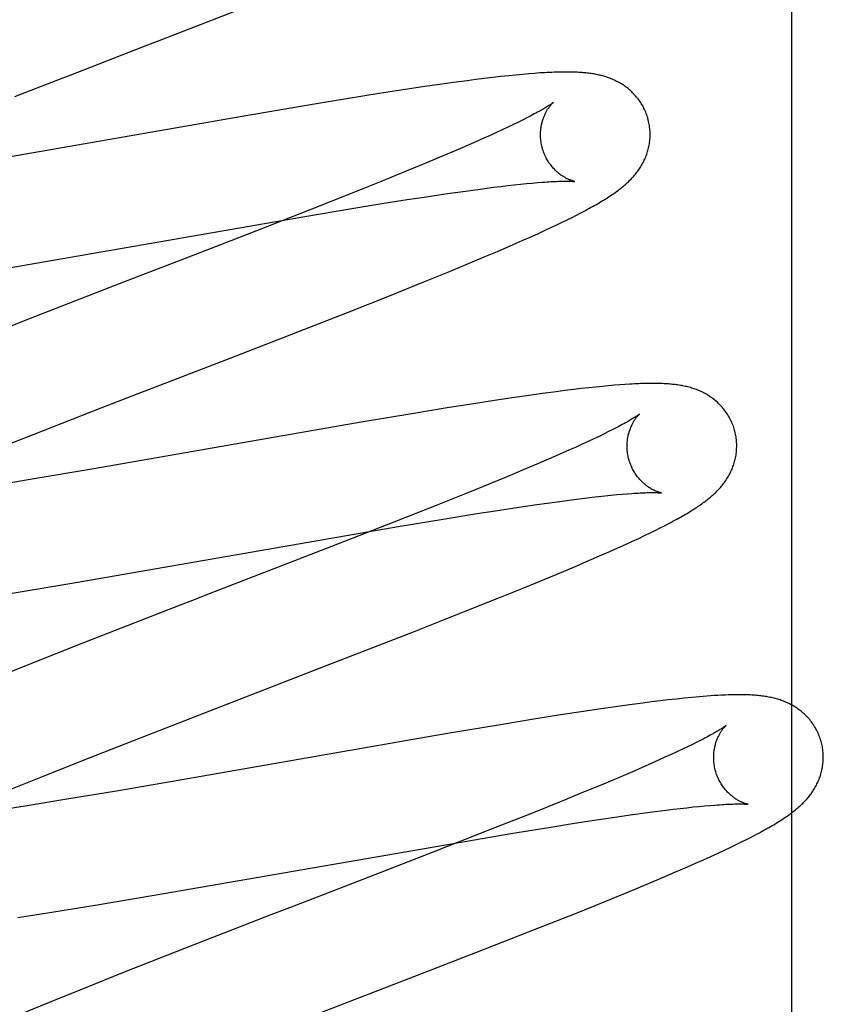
# Model space of a CAD drawing. Header units: inches. Extents: x 0 to 214, y 0 to 139.
# Tile 65 of 147: x 65.825 to 65.972, y 68.688 to 68.868. Entities that reach past the tile are written whole.
import ezdxf

# ---------------------------------------------------------------- set-up
doc = ezdxf.new("R2010")
doc.units = ezdxf.units.IN
doc.header["$LTSCALE"] = 11.786071
doc.header["$MEASUREMENT"] = 0
doc.linetypes.add('HIDDEN', pattern=[0.2, 0.1, -0.1])
doc.layers.add('DEFAULT_2', color=8, linetype='HIDDEN')
doc.layers.add('MAIN_OR_RIGHT_DOOR_ASSEMBLY', color=7, linetype='CONTINUOUS')

msp = doc.modelspace()

# ---------------------------------------------------------------- linework, layer by layer
at = {"layer": 'DEFAULT_2', "color": 8, "linetype": 'HIDDEN'}
for p, q in [((65.84807, 68.86287), (65.85138, 68.86415)), ((65.83466, 68.85769), (65.84807, 68.86287)), ((65.91936, 68.85799), (65.91831, 68.8579)), ((65.82455, 68.85377), (65.83241, 68.85682)), ((65.83241, 68.85682), (65.83466, 68.85769)), ((65.90458, 68.85632), (65.90202, 68.85596)), ((65.90705, 68.85665), (65.90458, 68.85632)), ((65.90864, 68.85686), (65.90705, 68.85665)), ((65.9102, 68.85705), (65.90864, 68.85686)), ((65.91173, 68.85724), (65.9102, 68.85705)), ((65.91323, 68.85741), (65.91173, 68.85724)), ((65.91466, 68.85756), (65.91323, 68.85741)), ((65.91597, 68.85769), (65.91466, 68.85756)), ((65.91719, 68.85781), (65.91597, 68.85769)), ((65.91831, 68.8579), (65.91719, 68.85781)), ((65.89574, 68.85503), (65.891, 68.8543)), ((65.89938, 68.85558), (65.89574, 68.85503)), ((65.90202, 68.85596), (65.89938, 68.85558)), ((65.88504, 68.85334), (65.87775, 68.85213)), ((65.891, 68.8543), (65.88504, 68.85334)), ((65.87775, 68.85213), (65.86569, 68.85008)), ((65.86569, 68.85008), (65.8224, 68.84253)), ((65.91633, 68.84905), (65.91543, 68.84862)), ((65.91716, 68.84947), (65.91633, 68.84905)), ((65.91794, 68.84986), (65.91716, 68.84947)), ((65.9124, 68.8472), (65.91128, 68.84668)), ((65.91347, 68.84769), (65.9124, 68.8472)), ((65.91448, 68.84816), (65.91347, 68.84769)), ((65.91543, 68.84862), (65.91448, 68.84816)), ((65.9101, 68.84616), (65.90824, 68.84533)), ((65.91128, 68.84668), (65.9101, 68.84616)), ((65.90418, 68.84357), (65.90199, 68.84264)), ((65.90627, 68.84447), (65.90418, 68.84357)), ((65.90824, 68.84533), (65.90627, 68.84447)), ((65.90199, 68.84264), (65.89891, 68.84136)), ((65.89566, 68.84002), (65.89138, 68.83827)), ((65.89891, 68.84136), (65.89566, 68.84002)), ((65.89138, 68.83827), (65.88594, 68.83609)), ((65.90538, 68.83634), (65.90767, 68.83665)), ((65.90767, 68.83665), (65.90984, 68.83694)), ((65.90984, 68.83694), (65.9119, 68.83721)), ((65.9119, 68.83721), (65.91321, 68.83737)), ((65.91321, 68.83737), (65.91446, 68.83751)), ((65.91446, 68.83751), (65.91566, 68.83765)), ((65.91566, 68.83765), (65.91679, 68.83777)), ((65.91679, 68.83777), (65.91787, 68.83788)), ((65.91787, 68.83788), (65.9189, 68.83798)), ((65.9189, 68.83798), (65.91987, 68.83806)), ((65.88594, 68.83609), (65.87823, 68.83304)), ((65.89152, 68.83423), (65.89613, 68.83496)), ((65.89613, 68.83496), (65.89965, 68.83549)), ((65.89965, 68.83549), (65.90299, 68.83599)), ((65.90299, 68.83599), (65.90538, 68.83634)), ((65.87823, 68.83304), (65.86693, 68.82862)), ((65.87744, 68.8319), (65.88568, 68.83327)), ((65.88568, 68.83327), (65.89152, 68.83423)), ((65.92781, 68.83255), (65.92855, 68.83294)), ((65.81393, 68.82089), (65.87744, 68.8319)), ((65.9244, 68.83085), (65.92533, 68.8313)), ((65.92533, 68.8313), (65.9262, 68.83173)), ((65.9262, 68.83173), (65.92703, 68.83215)), ((65.92703, 68.83215), (65.92781, 68.83255)), ((65.91993, 68.82875), (65.92118, 68.82933)), ((65.92118, 68.82933), (65.92233, 68.82986)), ((65.92233, 68.82986), (65.9234, 68.83037)), ((65.9234, 68.83037), (65.9244, 68.83085)), ((65.86693, 68.82862), (65.85833, 68.82528)), ((65.91489, 68.82651), (65.91712, 68.82749)), ((65.91712, 68.82749), (65.91857, 68.82814)), ((65.91857, 68.82814), (65.91993, 68.82875)), ((65.91259, 68.82552), (65.91489, 68.82651)), ((65.85833, 68.82528), (65.84281, 68.81928)), ((65.90687, 68.82311), (65.91019, 68.8245)), ((65.91019, 68.8245), (65.91259, 68.82552)), ((65.90341, 68.82168), (65.90687, 68.82311)), ((65.89889, 68.81984), (65.90341, 68.82168)), ((65.84281, 68.81928), (65.8271, 68.81318)), ((65.8932, 68.81756), (65.89889, 68.81984)), ((65.88523, 68.8144), (65.8932, 68.81756)), ((65.8271, 68.81318), (65.81496, 68.80841)), ((65.87042, 68.80862), (65.88523, 68.8144)), ((65.86714, 68.80735), (65.87042, 68.80862)), ((65.85042, 68.80088), (65.86383, 68.80607)), ((65.86383, 68.80607), (65.86714, 68.80735)), ((65.84705, 68.79958), (65.85042, 68.80088)), ((65.92789, 68.80049), (65.92644, 68.80032)), ((65.92926, 68.80064), (65.92789, 68.80049)), ((65.93054, 68.80078), (65.92926, 68.80064)), ((65.93174, 68.8009), (65.93054, 68.80078)), ((65.93286, 68.80101), (65.93174, 68.8009)), ((65.93392, 68.8011), (65.93286, 68.80101)), ((65.93491, 68.80118), (65.93392, 68.8011)), ((65.93584, 68.80125), (65.93491, 68.80118)), ((65.84031, 68.79697), (65.84705, 68.79958)), ((65.91568, 68.79886), (65.91207, 68.79832)), ((65.9183, 68.79924), (65.91568, 68.79886)), ((65.92083, 68.79959), (65.9183, 68.79924)), ((65.9233, 68.79992), (65.92083, 68.79959)), ((65.9249, 68.80013), (65.9233, 68.79992)), ((65.92644, 68.80032), (65.9249, 68.80013)), ((65.82812, 68.79221), (65.84031, 68.79697)), ((65.90344, 68.79697), (65.89733, 68.79597)), ((65.90831, 68.79774), (65.90344, 68.79697)), ((65.91207, 68.79832), (65.90831, 68.79774)), ((65.89733, 68.79597), (65.88772, 68.79436)), ((65.88772, 68.79436), (65.83899, 68.78588)), ((65.81844, 68.78838), (65.82812, 68.79221)), ((65.93112, 68.79178), (65.93016, 68.79132)), ((65.93203, 68.79222), (65.93112, 68.79178)), ((65.93287, 68.79264), (65.93203, 68.79222)), ((65.93365, 68.79303), (65.93287, 68.79264)), ((65.92693, 68.78983), (65.92575, 68.7893)), ((65.92806, 68.79035), (65.92693, 68.78983)), ((65.92914, 68.79084), (65.92806, 68.79035)), ((65.93016, 68.79132), (65.92914, 68.79084)), ((65.92387, 68.78847), (65.92188, 68.7876)), ((65.92575, 68.7893), (65.92387, 68.78847)), ((65.91978, 68.7867), (65.91758, 68.78577)), ((65.92188, 68.7876), (65.91978, 68.7867)), ((65.83899, 68.78588), (65.82738, 68.78389)), ((65.91448, 68.78447), (65.91121, 68.78313)), ((65.91758, 68.78577), (65.91448, 68.78447)), ((65.82738, 68.78389), (65.81835, 68.78239)), ((65.91121, 68.78313), (65.9069, 68.78137)), ((65.9069, 68.78137), (65.90143, 68.77918)), ((65.92981, 68.78067), (65.93103, 68.78081)), ((65.93103, 68.78081), (65.93219, 68.78094)), ((65.93219, 68.78094), (65.9333, 68.78105)), ((65.9333, 68.78105), (65.93434, 68.78115)), ((65.93434, 68.78115), (65.93533, 68.78124)), ((65.93533, 68.78124), (65.93625, 68.78132)), ((65.90143, 68.77918), (65.89368, 68.77611)), ((65.91651, 68.77886), (65.9198, 68.77935)), ((65.9198, 68.77935), (65.92215, 68.77968)), ((65.92215, 68.77968), (65.92439, 68.77999)), ((65.92439, 68.77999), (65.92652, 68.78027)), ((65.92652, 68.78027), (65.92854, 68.78052)), ((65.92854, 68.78052), (65.92981, 68.78067)), ((65.90269, 68.77668), (65.90847, 68.77762)), ((65.90847, 68.77762), (65.91304, 68.77834)), ((65.91304, 68.77834), (65.91651, 68.77886)), ((65.89368, 68.77611), (65.88234, 68.77168)), ((65.88366, 68.77346), (65.89451, 68.77532)), ((65.89451, 68.77532), (65.90269, 68.77668)), ((65.94225, 68.77507), (65.94307, 68.77549)), ((65.94307, 68.77549), (65.94385, 68.77589)), ((65.93836, 68.77318), (65.93944, 68.77369)), ((65.93944, 68.77369), (65.94044, 68.77418)), ((65.94044, 68.77418), (65.94137, 68.77463)), ((65.94137, 68.77463), (65.94225, 68.77507)), ((65.83568, 68.76511), (65.88366, 68.77346)), ((65.93456, 68.77144), (65.93593, 68.77206)), ((65.93593, 68.77206), (65.9372, 68.77264)), ((65.9372, 68.77264), (65.93836, 68.77318)), ((65.88234, 68.77168), (65.87261, 68.76791)), ((65.92939, 68.76917), (65.93165, 68.77015)), ((65.93165, 68.77015), (65.93312, 68.77079)), ((65.93312, 68.77079), (65.93456, 68.77144)), ((65.92461, 68.76713), (65.92705, 68.76816)), ((65.92705, 68.76816), (65.92939, 68.76917)), ((65.87261, 68.76791), (65.85925, 68.76274)), ((65.92123, 68.76573), (65.92461, 68.76713)), ((65.82407, 68.76316), (65.83568, 68.76511)), ((65.91772, 68.76429), (65.92123, 68.76573)), ((65.85925, 68.76274), (65.857, 68.76187)), ((65.91315, 68.76243), (65.91772, 68.76429)), ((65.85475, 68.761), (65.83682, 68.75401)), ((65.857, 68.76187), (65.85475, 68.761)), ((65.90643, 68.75975), (65.91315, 68.76243)), ((65.89731, 68.75615), (65.90643, 68.75975)), ((65.88122, 68.7499), (65.89731, 68.75615)), ((65.83682, 68.75401), (65.82698, 68.75012)), ((65.82698, 68.75012), (65.81955, 68.74715)), ((65.86563, 68.74387), (65.88122, 68.7499)), ((65.9391, 68.74313), (65.93665, 68.74281)), ((65.94069, 68.74334), (65.9391, 68.74313)), ((65.94224, 68.74353), (65.94069, 68.74334)), ((65.94375, 68.7437), (65.94224, 68.74353)), ((65.94523, 68.74387), (65.94375, 68.7437)), ((65.94667, 68.74402), (65.94523, 68.74387)), ((65.94807, 68.74416), (65.94667, 68.74402)), ((65.92788, 68.74154), (65.92412, 68.74096)), ((65.9315, 68.74208), (65.92788, 68.74154)), ((65.93412, 68.74245), (65.9315, 68.74208)), ((65.93665, 68.74281), (65.93412, 68.74245)), ((65.91924, 68.74018), (65.91313, 68.73918)), ((65.92412, 68.74096), (65.91924, 68.74018)), ((65.91313, 68.73918), (65.90351, 68.73756)), ((65.83802, 68.73309), (65.84889, 68.73737)), ((65.90351, 68.73756), (65.85473, 68.72907)), ((65.94897, 68.736), (65.94815, 68.73559)), ((65.94973, 68.73639), (65.94897, 68.736)), ((65.94532, 68.73424), (65.94427, 68.73375)), ((65.94632, 68.73471), (65.94532, 68.73424)), ((65.94726, 68.73516), (65.94632, 68.73471)), ((65.94815, 68.73559), (65.94726, 68.73516)), ((65.82962, 68.72975), (65.83802, 68.73309)), ((65.94199, 68.73271), (65.94077, 68.73217)), ((65.94315, 68.73324), (65.94199, 68.73271)), ((65.94427, 68.73375), (65.94315, 68.73324)), ((65.9368, 68.73044), (65.93466, 68.72952)), ((65.93884, 68.73132), (65.9368, 68.73044)), ((65.94077, 68.73217), (65.93884, 68.73132)), ((65.82356, 68.7273), (65.82962, 68.72975)), ((65.85473, 68.72907), (65.84311, 68.72709)), ((65.93466, 68.72952), (65.93163, 68.72825)), ((65.84311, 68.72709), (65.83407, 68.72559)), ((65.92843, 68.72692), (65.9242, 68.72519)), ((65.93163, 68.72825), (65.92843, 68.72692)), ((65.83407, 68.72559), (65.82644, 68.72435)), ((65.9242, 68.72519), (65.91882, 68.72302)), ((65.82644, 68.72435), (65.82015, 68.72337)), ((65.9391, 68.72305), (65.94128, 68.72334)), ((65.94128, 68.72334), (65.94335, 68.72361)), ((65.94335, 68.72361), (65.94466, 68.72377)), ((65.94466, 68.72377), (65.94592, 68.72392)), ((65.94592, 68.72392), (65.94712, 68.72405)), ((65.94712, 68.72405), (65.94826, 68.72418)), ((65.94826, 68.72418), (65.94935, 68.72429)), ((65.94935, 68.72429), (65.95038, 68.72438)), ((65.95038, 68.72438), (65.95134, 68.72447)), ((65.95796, 68.7247), (65.95832, 68.72467)), ((65.91882, 68.72302), (65.91116, 68.71999)), ((65.92664, 68.7212), (65.93107, 68.72189)), ((65.93107, 68.72189), (65.93442, 68.72239)), ((65.93442, 68.72239), (65.93681, 68.72273)), ((65.93681, 68.72273), (65.9391, 68.72305)), ((65.91116, 68.71999), (65.90097, 68.71599)), ((65.91506, 68.71933), (65.92197, 68.72046)), ((65.92197, 68.72046), (65.92664, 68.7212)), ((65.90563, 68.71773), (65.91506, 68.71933)), ((65.95712, 68.71782), (65.95801, 68.71826)), ((65.95801, 68.71826), (65.95884, 68.71869)), ((65.95884, 68.71869), (65.95963, 68.7191)), ((65.85, 68.70807), (65.90563, 68.71773)), ((65.95283, 68.71577), (65.95402, 68.71633)), ((65.95402, 68.71633), (65.95513, 68.71686)), ((65.95513, 68.71686), (65.95616, 68.71735)), ((65.95616, 68.71735), (65.95712, 68.71782)), ((65.90097, 68.71599), (65.89024, 68.71183)), ((65.94872, 68.71392), (65.95016, 68.71456)), ((65.95016, 68.71456), (65.95154, 68.71518)), ((65.95154, 68.71518), (65.95283, 68.71577)), ((65.94494, 68.71227), (65.94723, 68.71326)), ((65.94723, 68.71326), (65.94872, 68.71392)), ((65.88804, 68.71098), (65.87466, 68.7058)), ((65.89024, 68.71183), (65.88804, 68.71098)), ((65.94016, 68.71024), (65.94259, 68.71126)), ((65.94259, 68.71126), (65.94494, 68.71227)), ((65.93679, 68.70884), (65.94016, 68.71024)), ((65.83959, 68.70632), (65.85, 68.70807)), ((65.93237, 68.70703), (65.93679, 68.70884)), ((65.83171, 68.70504), (65.83959, 68.70632)), ((65.87466, 68.7058), (65.87128, 68.70449)), ((65.92681, 68.70478), (65.93237, 68.70703)), ((65.82515, 68.704), (65.83171, 68.70504)), ((65.87128, 68.70449), (65.85554, 68.69837)), ((65.91998, 68.70207), (65.92681, 68.70478)), ((65.90865, 68.69763), (65.91998, 68.70207)), ((65.85554, 68.69837), (65.84452, 68.69403)), ((65.89567, 68.69259), (65.90865, 68.69763)), ((65.84452, 68.69403), (65.83703, 68.69104)), ((65.83703, 68.69104), (65.83081, 68.68852)), ((65.88009, 68.68656), (65.89567, 68.69259)), ((65.83081, 68.68852), (65.82578, 68.68646))]:
    msp.add_line(p, q, dxfattribs=at)
for points in [[(65.85138, 68.86415), (65.85248, 68.86458), (65.86845, 68.8708)], [(65.94005, 68.84971), (65.93999, 68.84992), (65.93991, 68.85017), (65.93983, 68.85041), (65.93974, 68.85066), (65.93964, 68.8509), (65.93954, 68.85114), (65.93943, 68.85137), (65.93932, 68.85161), (65.9392, 68.85184), (65.93908, 68.85206), (65.93895, 68.85229), (65.93882, 68.85251), (65.93868, 68.85272), (65.93854, 68.85293), (65.93839, 68.85314), (65.93824, 68.85334), (65.93808, 68.85354), (65.93792, 68.85373), (65.93776, 68.85392), (65.93759, 68.8541), (65.93743, 68.85428), (65.93725, 68.85446), (65.93708, 68.85463), (65.9369, 68.85479), (65.93672, 68.85495), (65.93654, 68.85511), (65.93635, 68.85526), (65.93616, 68.85541), (65.93597, 68.85555), (65.93578, 68.85569), (65.93559, 68.85582), (65.93539, 68.85595), (65.93519, 68.85607), (65.93498, 68.8562), (65.93478, 68.85631), (65.93457, 68.85643), (65.93436, 68.85653), (65.93415, 68.85664), (65.93394, 68.85674), (65.93373, 68.85683), (65.93352, 68.85692), (65.93331, 68.85701), (65.93309, 68.8571), (65.93287, 68.85718), (65.93265, 68.85725), (65.93243, 68.85733), (65.9322, 68.8574), (65.93198, 68.85746), (65.93175, 68.85753), (65.93153, 68.85759), (65.9313, 68.85764), (65.93107, 68.85769), (65.93084, 68.85774), (65.93062, 68.85779), (65.93039, 68.85783), (65.93015, 68.85788), (65.92992, 68.85791), (65.92969, 68.85795), (65.92945, 68.85798), (65.92921, 68.85801), (65.92897, 68.85804), (65.92873, 68.85807), (65.92848, 68.85809), (65.92823, 68.85811), (65.92798, 68.85814), (65.92772, 68.85815), (65.92745, 68.85817), (65.92718, 68.85819), (65.9269, 68.8582), (65.92662, 68.85821), (65.92632, 68.85822), (65.92602, 68.85822), (65.92572, 68.85823), (65.9254, 68.85823), (65.92507, 68.85823), (65.92474, 68.85823), (65.9244, 68.85823), (65.92404, 68.85822), (65.92368, 68.85821), (65.9233, 68.8582), (65.92292, 68.85819), (65.92252, 68.85817), (65.92211, 68.85816), (65.92169, 68.85814), (65.92125, 68.85811), (65.9208, 68.85808), (65.92034, 68.85806), (65.91936, 68.85799)], [(65.92273, 68.85265), (65.92273, 68.85264), (65.92271, 68.85263), (65.92269, 68.85261), (65.92266, 68.85259), (65.92263, 68.85256), (65.92258, 68.85253), (65.92253, 68.85249), (65.92246, 68.85245), (65.92239, 68.85239), (65.92231, 68.85233), (65.92221, 68.85227), (65.9221, 68.8522), (65.92199, 68.85212), (65.92186, 68.85204), (65.92172, 68.85195), (65.92156, 68.85186), (65.9214, 68.85176), (65.92122, 68.85165), (65.92103, 68.85154), (65.92083, 68.85142), (65.92061, 68.8513), (65.92038, 68.85117), (65.92014, 68.85103), (65.91988, 68.85089), (65.9196, 68.85073), (65.91931, 68.85058), (65.91899, 68.85041), (65.91866, 68.85023), (65.91831, 68.85005), (65.91794, 68.84986)], [(65.92078, 68.84435), (65.92073, 68.84455), (65.92067, 68.84478), (65.92062, 68.84501), (65.92058, 68.84525), (65.92054, 68.84548), (65.92051, 68.84572), (65.92049, 68.84595), (65.92047, 68.84618), (65.92046, 68.84641), (65.92045, 68.84664), (65.92045, 68.84687), (65.92045, 68.8471), (65.92046, 68.84732), (65.92048, 68.84754), (65.9205, 68.84775), (65.92052, 68.84797), (65.92055, 68.84818), (65.92059, 68.84838), (65.92062, 68.84858), (65.92067, 68.84878), (65.92071, 68.84897), (65.92076, 68.84915), (65.92081, 68.84933), (65.92086, 68.84951), (65.92092, 68.84968), (65.92097, 68.84984), (65.92103, 68.85), (65.9211, 68.85015), (65.92116, 68.8503), (65.92122, 68.85045), (65.92129, 68.85059), (65.92135, 68.85072), (65.92142, 68.85085), (65.92148, 68.85098), (65.92155, 68.8511), (65.92162, 68.85121), (65.92168, 68.85132), (65.92175, 68.85143), (65.92181, 68.85153), (65.92188, 68.85163), (65.92194, 68.85172), (65.922, 68.85181), (65.92207, 68.85189), (65.92213, 68.85197), (65.92219, 68.85205), (65.92224, 68.85212), (65.9223, 68.85219), (65.92235, 68.85225), (65.9224, 68.85231), (65.92245, 68.85237), (65.9225, 68.85242), (65.92254, 68.85246), (65.92258, 68.8525), (65.92262, 68.85254), (65.92265, 68.85257), (65.92267, 68.85259), (65.9227, 68.85261), (65.92271, 68.85263), (65.92273, 68.85264), (65.92273, 68.85264)], [(65.92855, 68.83294), (65.92891, 68.83313), (65.92925, 68.83332), (65.92959, 68.8335), (65.92991, 68.83369), (65.93023, 68.83386), (65.93054, 68.83404), (65.93084, 68.83421), (65.93113, 68.83438), (65.93141, 68.83455), (65.93169, 68.83471), (65.93196, 68.83487), (65.93222, 68.83503), (65.93247, 68.83519), (65.93271, 68.83535), (65.93295, 68.8355), (65.93318, 68.83566), (65.93341, 68.83581), (65.93363, 68.83596), (65.93384, 68.8361), (65.93405, 68.83625), (65.93426, 68.8364), (65.93446, 68.83655), (65.93466, 68.83669), (65.93485, 68.83684), (65.93504, 68.83699), (65.93523, 68.83714), (65.93541, 68.83729), (65.9356, 68.83744), (65.93578, 68.83759), (65.93595, 68.83774), (65.93613, 68.8379), (65.9363, 68.83806), (65.93647, 68.83822), (65.93664, 68.83838), (65.93681, 68.83855), (65.93697, 68.83872), (65.93713, 68.83889), (65.93729, 68.83906), (65.93745, 68.83924), (65.9376, 68.83941), (65.93775, 68.83959), (65.93789, 68.83978), (65.93804, 68.83996), (65.93818, 68.84015), (65.93831, 68.84033), (65.93844, 68.84052), (65.93857, 68.84072), (65.9387, 68.84091), (65.93882, 68.84111), (65.93894, 68.84132), (65.93905, 68.84152), (65.93917, 68.84173), (65.93927, 68.84195), (65.93938, 68.84216), (65.93948, 68.84237), (65.93957, 68.84259), (65.93966, 68.84281), (65.93975, 68.84304), (65.93983, 68.84326), (65.9399, 68.84349), (65.93998, 68.84372), (65.94004, 68.84395), (65.94011, 68.84419), (65.94016, 68.84443), (65.94022, 68.84467), (65.94026, 68.84491), (65.94031, 68.84516), (65.94034, 68.84541), (65.94037, 68.84566), (65.9404, 68.84591), (65.94042, 68.84616), (65.94043, 68.84642), (65.94044, 68.84667), (65.94044, 68.84693), (65.94044, 68.84719), (65.94042, 68.84744), (65.94041, 68.8477), (65.94038, 68.84796), (65.94035, 68.84822), (65.94032, 68.84848), (65.94027, 68.84873), (65.94022, 68.84899), (65.94017, 68.84924), (65.94011, 68.8495), (65.94005, 68.84971)], [(65.92673, 68.83825), (65.92673, 68.83825), (65.92673, 68.83825), (65.92671, 68.83825), (65.92669, 68.83826), (65.92666, 68.83827), (65.92662, 68.83827), (65.92658, 68.83828), (65.92653, 68.8383), (65.92648, 68.83831), (65.92642, 68.83833), (65.92635, 68.83835), (65.92628, 68.83837), (65.92621, 68.83839), (65.92613, 68.83842), (65.92605, 68.83845), (65.92596, 68.83848), (65.92587, 68.83851), (65.92578, 68.83855), (65.92568, 68.83859), (65.92558, 68.83863), (65.92548, 68.83868), (65.92537, 68.83873), (65.92526, 68.83878), (65.92515, 68.83884), (65.92504, 68.8389), (65.92492, 68.83897), (65.9248, 68.83904), (65.92468, 68.83911), (65.92456, 68.83918), (65.92444, 68.83927), (65.92431, 68.83935), (65.92418, 68.83944), (65.92405, 68.83954), (65.92392, 68.83964), (65.92378, 68.83974), (65.92365, 68.83986), (65.92351, 68.83997), (65.92338, 68.84009), (65.92324, 68.84022), (65.9231, 68.84036), (65.92297, 68.8405), (65.92283, 68.84064), (65.92269, 68.8408), (65.92256, 68.84095), (65.92243, 68.84112), (65.9223, 68.84129), (65.92217, 68.84146), (65.92204, 68.84164), (65.92192, 68.84183), (65.9218, 68.84202), (65.92168, 68.84221), (65.92157, 68.84241), (65.92146, 68.84261), (65.92136, 68.84282), (65.92126, 68.84304), (65.92116, 68.84325), (65.92107, 68.84347), (65.92099, 68.8437), (65.92091, 68.84392), (65.92084, 68.84415), (65.92078, 68.84435)], [(65.91987, 68.83806), (65.92077, 68.83813), (65.92119, 68.83816), (65.9216, 68.83819), (65.92199, 68.83821), (65.92235, 68.83824), (65.9227, 68.83825), (65.92303, 68.83827), (65.92335, 68.83828), (65.92365, 68.8383), (65.92393, 68.8383), (65.92419, 68.83831), (65.92445, 68.83832), (65.92468, 68.83832), (65.92491, 68.83832), (65.92511, 68.83832), (65.92531, 68.83832), (65.92549, 68.83832), (65.92566, 68.83832), (65.92581, 68.83831), (65.92595, 68.83831), (65.92608, 68.8383), (65.9262, 68.8383), (65.9263, 68.83829), (65.92639, 68.83828), (65.92647, 68.83828), (65.92654, 68.83827), (65.9266, 68.83827), (65.92664, 68.83826), (65.92668, 68.83826), (65.92671, 68.83825), (65.92672, 68.83825), (65.92673, 68.83825)], [(65.95584, 68.79292), (65.95578, 68.79313), (65.9557, 68.79338), (65.95562, 68.79362), (65.95553, 68.79387), (65.95543, 68.79411), (65.95533, 68.79434), (65.95523, 68.79458), (65.95511, 68.79481), (65.955, 68.79504), (65.95487, 68.79527), (65.95474, 68.79549), (65.95461, 68.79571), (65.95447, 68.79592), (65.95433, 68.79614), (65.95418, 68.79634), (65.95403, 68.79654), (65.95388, 68.79674), (65.95372, 68.79693), (65.95356, 68.79712), (65.95339, 68.79731), (65.95322, 68.79749), (65.95305, 68.79766), (65.95287, 68.79783), (65.9527, 68.798), (65.95252, 68.79816), (65.95233, 68.79831), (65.95215, 68.79846), (65.95196, 68.79861), (65.95177, 68.79875), (65.95158, 68.79889), (65.95139, 68.79902), (65.95119, 68.79915), (65.95099, 68.79928), (65.95078, 68.7994), (65.95058, 68.79952), (65.95037, 68.79963), (65.95017, 68.79974), (65.94996, 68.79984), (65.94975, 68.79994), (65.94954, 68.80004), (65.94933, 68.80013), (65.94911, 68.80021), (65.9489, 68.8003), (65.94868, 68.80038), (65.94846, 68.80046), (65.94824, 68.80053), (65.94801, 68.8006), (65.94779, 68.80067), (65.94756, 68.80073), (65.94734, 68.80079), (65.94711, 68.80085), (65.94688, 68.8009), (65.94665, 68.80095), (65.94643, 68.801), (65.9462, 68.80104), (65.94597, 68.80108), (65.94573, 68.80112), (65.9455, 68.80115), (65.94526, 68.80119), (65.94503, 68.80122), (65.94479, 68.80125), (65.94454, 68.80127), (65.9443, 68.8013), (65.94405, 68.80132), (65.94379, 68.80134), (65.94353, 68.80136), (65.94327, 68.80138), (65.94299, 68.80139), (65.94271, 68.80141), (65.94243, 68.80142), (65.94213, 68.80143), (65.94183, 68.80143), (65.94152, 68.80144), (65.94121, 68.80144), (65.94088, 68.80144), (65.94055, 68.80144), (65.94021, 68.80144), (65.93986, 68.80143), (65.9395, 68.80142), (65.93914, 68.80141), (65.93876, 68.8014), (65.93837, 68.80139), (65.93798, 68.80137), (65.93757, 68.80135), (65.93716, 68.80133), (65.93673, 68.8013), (65.93584, 68.80125)], [(65.93852, 68.79585), (65.93852, 68.79585), (65.9385, 68.79584), (65.93848, 68.79582), (65.93845, 68.7958), (65.93841, 68.79577), (65.93836, 68.79573), (65.9383, 68.79569), (65.93823, 68.79564), (65.93815, 68.79558), (65.93806, 68.79552), (65.93796, 68.79545), (65.93785, 68.79538), (65.93772, 68.7953), (65.93758, 68.79521), (65.93742, 68.79511), (65.93725, 68.79501), (65.93707, 68.79489), (65.93687, 68.79477), (65.93665, 68.79465), (65.93642, 68.79452), (65.93618, 68.79438), (65.93592, 68.79423), (65.93564, 68.79408), (65.93535, 68.79392), (65.93504, 68.79375), (65.93472, 68.79358), (65.93438, 68.7934), (65.93402, 68.79322), (65.93365, 68.79303)], [(65.93657, 68.78756), (65.93652, 68.78776), (65.93646, 68.78799), (65.93641, 68.78823), (65.93637, 68.78846), (65.93633, 68.7887), (65.9363, 68.78893), (65.93628, 68.78916), (65.93626, 68.7894), (65.93625, 68.78963), (65.93624, 68.78986), (65.93624, 68.79009), (65.93624, 68.79031), (65.93625, 68.79053), (65.93627, 68.79075), (65.93629, 68.79097), (65.93631, 68.79118), (65.93634, 68.79139), (65.93638, 68.7916), (65.93642, 68.7918), (65.93646, 68.79199), (65.9365, 68.79218), (65.93655, 68.79237), (65.9366, 68.79255), (65.93666, 68.79273), (65.93671, 68.7929), (65.93677, 68.79306), (65.93683, 68.79322), (65.93689, 68.79337), (65.93695, 68.79352), (65.93702, 68.79367), (65.93708, 68.79381), (65.93715, 68.79394), (65.93721, 68.79407), (65.93728, 68.79419), (65.93734, 68.79431), (65.93741, 68.79443), (65.93748, 68.79454), (65.93754, 68.79465), (65.93761, 68.79475), (65.93767, 68.79484), (65.93774, 68.79494), (65.9378, 68.79503), (65.93786, 68.79511), (65.93792, 68.79519), (65.93798, 68.79527), (65.93804, 68.79534), (65.9381, 68.79541), (65.93815, 68.79547), (65.9382, 68.79553), (65.93825, 68.79558), (65.93829, 68.79563), (65.93834, 68.79567), (65.93838, 68.79571), (65.93841, 68.79575), (65.93844, 68.79578), (65.93847, 68.7958), (65.93849, 68.79582), (65.93851, 68.79584), (65.93852, 68.79585), (65.93852, 68.79585)], [(65.94385, 68.77589), (65.94423, 68.77609), (65.94459, 68.77629), (65.94494, 68.77648), (65.94529, 68.77666), (65.94562, 68.77685), (65.94595, 68.77703), (65.94627, 68.77721), (65.94658, 68.77739), (65.94687, 68.77756), (65.94717, 68.77773), (65.94745, 68.7779), (65.94772, 68.77807), (65.94799, 68.77823), (65.94825, 68.7784), (65.9485, 68.77856), (65.94875, 68.77872), (65.94899, 68.77887), (65.94922, 68.77903), (65.94944, 68.77918), (65.94966, 68.77933), (65.94987, 68.77948), (65.95008, 68.77963), (65.95028, 68.77978), (65.95048, 68.77992), (65.95067, 68.78007), (65.95086, 68.78022), (65.95105, 68.78037), (65.95123, 68.78052), (65.95142, 68.78067), (65.9516, 68.78082), (65.95177, 68.78098), (65.95195, 68.78113), (65.95212, 68.78129), (65.95229, 68.78145), (65.95246, 68.78162), (65.95262, 68.78178), (65.95278, 68.78195), (65.95294, 68.78212), (65.9531, 68.78229), (65.95326, 68.78247), (65.95341, 68.78264), (65.95356, 68.78282), (65.9537, 68.78301), (65.95384, 68.78319), (65.95398, 68.78338), (65.95412, 68.78356), (65.95425, 68.78375), (65.95438, 68.78395), (65.9545, 68.78414), (65.95462, 68.78434), (65.95474, 68.78455), (65.95486, 68.78475), (65.95497, 68.78496), (65.95507, 68.78517), (65.95518, 68.78539), (65.95527, 68.7856), (65.95537, 68.78582), (65.95546, 68.78604), (65.95554, 68.78626), (65.95562, 68.78648), (65.9557, 68.78671), (65.95577, 68.78694), (65.95584, 68.78718), (65.9559, 68.78741), (65.95596, 68.78765), (65.95601, 68.78789), (65.95606, 68.78813), (65.9561, 68.78838), (65.95613, 68.78863), (65.95617, 68.78888), (65.95619, 68.78913), (65.95621, 68.78938), (65.95622, 68.78963), (65.95623, 68.78989), (65.95623, 68.79015), (65.95623, 68.7904), (65.95621, 68.79066), (65.9562, 68.79092), (65.95617, 68.79117), (65.95614, 68.79143), (65.95611, 68.79169), (65.95606, 68.79194), (65.95601, 68.7922), (65.95596, 68.79245), (65.9559, 68.79271), (65.95584, 68.79292)], [(65.94252, 68.78146), (65.94253, 68.78146), (65.94252, 68.78146), (65.9425, 68.78146), (65.94248, 68.78147), (65.94245, 68.78147), (65.94242, 68.78148), (65.94237, 68.78149), (65.94233, 68.7815), (65.94227, 68.78152), (65.94221, 68.78153), (65.94215, 68.78155), (65.94208, 68.78157), (65.94201, 68.7816), (65.94193, 68.78162), (65.94185, 68.78165), (65.94176, 68.78168), (65.94167, 68.78172), (65.94157, 68.78176), (65.94148, 68.7818), (65.94138, 68.78184), (65.94128, 68.78189), (65.94117, 68.78194), (65.94106, 68.78199), (65.94095, 68.78205), (65.94084, 68.78211), (65.94072, 68.78217), (65.9406, 68.78224), (65.94048, 68.78231), (65.94036, 68.78239), (65.94023, 68.78247), (65.94011, 68.78256), (65.93998, 68.78265), (65.93985, 68.78274), (65.93971, 68.78284), (65.93958, 68.78295), (65.93945, 68.78306), (65.93931, 68.78318), (65.93918, 68.7833), (65.93904, 68.78343), (65.9389, 68.78356), (65.93876, 68.7837), (65.93863, 68.78385), (65.93849, 68.784), (65.93836, 68.78416), (65.93822, 68.78432), (65.93809, 68.78449), (65.93796, 68.78466), (65.93784, 68.78484), (65.93771, 68.78503), (65.93759, 68.78522), (65.93747, 68.78542), (65.93736, 68.78562), (65.93725, 68.78582), (65.93715, 68.78603), (65.93705, 68.78624), (65.93696, 68.78646), (65.93687, 68.78668), (65.93678, 68.7869), (65.9367, 68.78713), (65.93663, 68.78736), (65.93657, 68.78756)], [(65.93625, 68.78132), (65.93711, 68.78138), (65.93752, 68.78141), (65.93791, 68.78143), (65.93828, 68.78145), (65.93863, 68.78147), (65.93897, 68.78149), (65.9393, 68.7815), (65.9396, 68.78151), (65.93989, 68.78152), (65.94017, 68.78153), (65.94043, 68.78153), (65.94067, 68.78153), (65.94089, 68.78153), (65.9411, 68.78153), (65.94129, 68.78153), (65.94146, 68.78153), (65.94162, 68.78152), (65.94176, 68.78152), (65.94188, 68.78151), (65.942, 68.78151), (65.9421, 68.7815), (65.94219, 68.78149), (65.94227, 68.78149), (65.94233, 68.78148), (65.94239, 68.78148), (65.94243, 68.78147), (65.94247, 68.78147), (65.9425, 68.78146), (65.94252, 68.78146), (65.94252, 68.78146)], [(65.84889, 68.73737), (65.86451, 68.74344), (65.86563, 68.74387)], [(65.95871, 68.74461), (65.95806, 68.74463), (65.95739, 68.74465), (65.95673, 68.74465), (65.95607, 68.74465), (65.95542, 68.74464), (65.95476, 68.74462), (65.95411, 68.74459), (65.95345, 68.74456), (65.95279, 68.74453), (65.95213, 68.74449), (65.95147, 68.74444), (65.9508, 68.74439), (65.95013, 68.74434), (65.94945, 68.74428), (65.94807, 68.74416)], [(65.97163, 68.73612), (65.97157, 68.73633), (65.9715, 68.73658), (65.97141, 68.73682), (65.97132, 68.73706), (65.97123, 68.7373), (65.97113, 68.73754), (65.97102, 68.73777), (65.97091, 68.738), (65.9708, 68.73823), (65.97068, 68.73845), (65.97055, 68.73867), (65.97042, 68.73889), (65.97028, 68.7391), (65.97014, 68.73931), (65.97, 68.73952), (65.96985, 68.73972), (65.9697, 68.73991), (65.96954, 68.74011), (65.96938, 68.74029), (65.96922, 68.74048), (65.96905, 68.74065), (65.96888, 68.74083), (65.96871, 68.741), (65.96854, 68.74116), (65.96836, 68.74132), (65.96818, 68.74148), (65.968, 68.74163), (65.96781, 68.74177), (65.96763, 68.74191), (65.96744, 68.74205), (65.96724, 68.74218), (65.96705, 68.74231), (65.96685, 68.74244), (65.96665, 68.74256), (65.96645, 68.74268), (65.96625, 68.74279), (65.96604, 68.7429), (65.96584, 68.74301), (65.96563, 68.74311), (65.96542, 68.7432), (65.96521, 68.74329), (65.965, 68.74338), (65.96479, 68.74347), (65.96458, 68.74355), (65.96436, 68.74363), (65.96414, 68.7437), (65.96392, 68.74377), (65.9637, 68.74384), (65.96348, 68.7439), (65.96325, 68.74397), (65.96303, 68.74402), (65.9628, 68.74408), (65.96257, 68.74413), (65.96234, 68.74418), (65.96211, 68.74423), (65.96187, 68.74427), (65.96163, 68.74431), (65.96139, 68.74435), (65.96115, 68.74438), (65.9609, 68.74442), (65.96065, 68.74445), (65.96039, 68.74448), (65.96012, 68.7445), (65.95985, 68.74453), (65.95958, 68.74455), (65.95929, 68.74457), (65.959, 68.74459), (65.95871, 68.74461)], [(65.95431, 68.73906), (65.95431, 68.73906), (65.9543, 68.73906), (65.95429, 68.73904), (65.95427, 68.73902), (65.95423, 68.739), (65.95419, 68.73897), (65.95414, 68.73893), (65.95408, 68.73889), (65.95401, 68.73884), (65.95393, 68.73878), (65.95384, 68.73872), (65.95373, 68.73865), (65.95361, 68.73857), (65.95348, 68.73849), (65.95334, 68.7384), (65.95318, 68.7383), (65.95301, 68.73819), (65.95282, 68.73808), (65.95261, 68.73796), (65.95239, 68.73783), (65.95216, 68.73769), (65.95191, 68.73755), (65.95165, 68.73741), (65.95137, 68.73725), (65.95107, 68.73709), (65.95076, 68.73692), (65.95043, 68.73675), (65.95009, 68.73657), (65.94973, 68.73639)], [(65.95236, 68.73077), (65.95231, 68.73097), (65.95225, 68.7312), (65.9522, 68.73144), (65.95216, 68.73167), (65.95212, 68.73191), (65.95209, 68.73214), (65.95207, 68.73237), (65.95205, 68.73261), (65.95204, 68.73284), (65.95203, 68.73307), (65.95203, 68.7333), (65.95203, 68.73352), (65.95204, 68.73375), (65.95206, 68.73397), (65.95208, 68.73418), (65.95211, 68.7344), (65.95214, 68.73461), (65.95217, 68.73481), (65.95221, 68.73501), (65.95225, 68.73521), (65.9523, 68.7354), (65.95234, 68.73559), (65.95239, 68.73577), (65.95245, 68.73594), (65.9525, 68.73611), (65.95256, 68.73627), (65.95262, 68.73643), (65.95268, 68.73659), (65.95275, 68.73674), (65.95281, 68.73688), (65.95288, 68.73702), (65.95294, 68.73716), (65.95301, 68.73729), (65.95307, 68.73741), (65.95314, 68.73753), (65.95321, 68.73764), (65.95327, 68.73776), (65.95334, 68.73786), (65.9534, 68.73796), (65.95347, 68.73806), (65.95353, 68.73815), (65.9536, 68.73824), (65.95366, 68.73833), (65.95372, 68.73841), (65.95378, 68.73848), (65.95384, 68.73855), (65.95389, 68.73862), (65.95394, 68.73868), (65.954, 68.73874), (65.95404, 68.73879), (65.95409, 68.73884), (65.95413, 68.73889), (65.95417, 68.73893), (65.9542, 68.73896), (65.95424, 68.73899), (65.95426, 68.73902), (65.95428, 68.73904), (65.9543, 68.73905), (65.95431, 68.73906), (65.95431, 68.73906)], [(65.95963, 68.7191), (65.96001, 68.71929), (65.96037, 68.71949), (65.96073, 68.71968), (65.96108, 68.71987), (65.96141, 68.72006), (65.96174, 68.72024), (65.96206, 68.72042), (65.96237, 68.7206), (65.96267, 68.72078), (65.96297, 68.72095), (65.96325, 68.72112), (65.96353, 68.72129), (65.9638, 68.72145), (65.96406, 68.72162), (65.96431, 68.72178), (65.96456, 68.72194), (65.96479, 68.72209), (65.96503, 68.72225), (65.96525, 68.7224), (65.96547, 68.72255), (65.96568, 68.7227), (65.96589, 68.72285), (65.96609, 68.723), (65.96629, 68.72315), (65.96648, 68.7233), (65.96667, 68.72344), (65.96686, 68.72359), (65.96704, 68.72374), (65.96722, 68.72389), (65.9674, 68.72405), (65.96758, 68.7242), (65.96775, 68.72436), (65.96792, 68.72451), (65.96809, 68.72468), (65.96826, 68.72484), (65.96842, 68.725), (65.96859, 68.72517), (65.96875, 68.72534), (65.9689, 68.72551), (65.96906, 68.72569), (65.96921, 68.72587), (65.96936, 68.72605), (65.9695, 68.72623), (65.96964, 68.72641), (65.96978, 68.7266), (65.96992, 68.72678), (65.97005, 68.72697), (65.97017, 68.72717), (65.9703, 68.72736), (65.97042, 68.72756), (65.97054, 68.72777), (65.97065, 68.72797), (65.97076, 68.72818), (65.97087, 68.72839), (65.97097, 68.72861), (65.97107, 68.72882), (65.97116, 68.72904), (65.97125, 68.72926), (65.97134, 68.72948), (65.97142, 68.7297), (65.97149, 68.72993), (65.97156, 68.73016), (65.97163, 68.73039), (65.97169, 68.73063), (65.97175, 68.73087), (65.9718, 68.73111), (65.97185, 68.73135), (65.97189, 68.7316), (65.97193, 68.73184), (65.97196, 68.73209), (65.97198, 68.73234), (65.972, 68.73259), (65.97201, 68.73285), (65.97202, 68.7331), (65.97202, 68.73336), (65.97202, 68.73362), (65.972, 68.73387), (65.97199, 68.73413), (65.97196, 68.73439), (65.97193, 68.73464), (65.9719, 68.7349), (65.97185, 68.73515), (65.97181, 68.73541), (65.97175, 68.73566), (65.97169, 68.73591), (65.97163, 68.73612)], [(65.95832, 68.72467), (65.95831, 68.72467), (65.95829, 68.72467), (65.95827, 68.72468), (65.95824, 68.72468), (65.9582, 68.72469), (65.95816, 68.7247), (65.95811, 68.72471), (65.95806, 68.72473), (65.958, 68.72474), (65.95794, 68.72476), (65.95787, 68.72478), (65.95779, 68.72481), (65.95771, 68.72483), (65.95763, 68.72486), (65.95754, 68.72489), (65.95745, 68.72493), (65.95736, 68.72497), (65.95726, 68.72501), (65.95716, 68.72505), (65.95706, 68.7251), (65.95696, 68.72515), (65.95685, 68.7252), (65.95674, 68.72526), (65.95662, 68.72532), (65.95651, 68.72538), (65.95639, 68.72545), (65.95627, 68.72552), (65.95614, 68.7256), (65.95602, 68.72568), (65.95589, 68.72577), (65.95576, 68.72586), (65.95563, 68.72596), (65.9555, 68.72606), (65.95537, 68.72616), (65.95523, 68.72627), (65.9551, 68.72639), (65.95496, 68.72651), (65.95483, 68.72664), (65.95469, 68.72677), (65.95455, 68.72691), (65.95441, 68.72706), (65.95428, 68.72721), (65.95414, 68.72737), (65.95401, 68.72753), (65.95388, 68.7277), (65.95375, 68.72788), (65.95362, 68.72806), (65.9535, 68.72824), (65.95338, 68.72843), (65.95326, 68.72863), (65.95315, 68.72883), (65.95304, 68.72903), (65.95294, 68.72924), (65.95284, 68.72945), (65.95275, 68.72967), (65.95266, 68.72989), (65.95257, 68.73011), (65.95249, 68.73034), (65.95242, 68.73057), (65.95236, 68.73077)], [(65.95134, 68.72447), (65.95225, 68.72454), (65.95268, 68.72457), (65.95309, 68.7246), (65.95349, 68.72463), (65.95387, 68.72465), (65.95424, 68.72467), (65.95458, 68.72469), (65.95491, 68.7247), (65.95523, 68.72471), (65.95553, 68.72472), (65.95581, 68.72473), (65.95608, 68.72474), (65.95633, 68.72474), (65.95656, 68.72474), (65.95678, 68.72474), (65.95698, 68.72474), (65.95716, 68.72474), (65.95733, 68.72473), (65.95749, 68.72473), (65.95763, 68.72472), (65.95776, 68.72472), (65.95787, 68.72471), (65.95796, 68.7247)]]:
    msp.add_lwpolyline(points, dxfattribs=at)
at = {"layer": 'MAIN_OR_RIGHT_DOOR_ASSEMBLY', "color": 3, "linetype": 'Continuous'}
msp.add_line((65.96623, 75.16041), (65.96623, 59.99375), dxfattribs=at)

doc.saveas('drawing.dxf')
